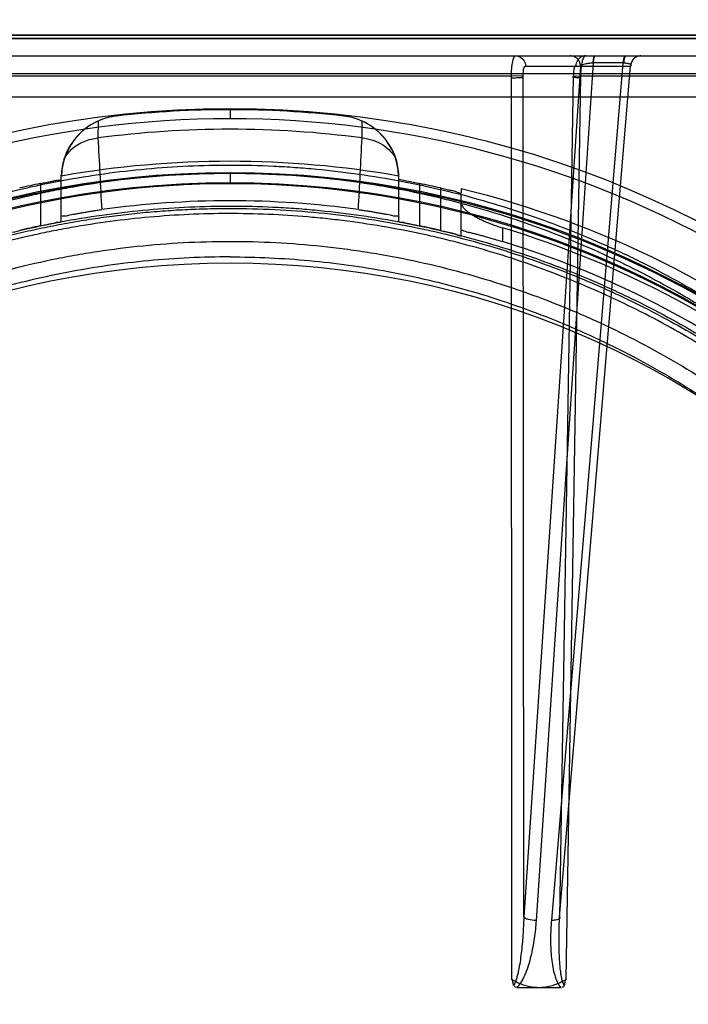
# Model space of a CAD drawing. Header units: millimetres. Extents: x 0 to 297, y 0 to 210.
# Tile 228 of 256: x 58.657 to 58.916, y 160.189 to 160.569. Entities that reach past the tile are written whole.
import ezdxf

# ---------------------------------------------------------------- set-up
doc = ezdxf.new("R2010")
doc.units = ezdxf.units.MM
doc.header["$LTSCALE"] = 16.335
doc.layers.get('0').update_dxf_attribs({"linetype": 'CONTINUOUS'})
for name, color, linetype in [('AXES_REF', 7, 'CONTINUOUS'), ('INTFCLR_1', 7, 'CONTINUOUS'), ('INTFCLR_144815', 7, 'CONTINUOUS'), ('INTFCLR_72935', 7, 'CONTINUOUS')]:
    doc.layers.add(name, color=color, linetype=linetype)

msp = doc.modelspace()

# ---------------------------------------------------------------- linework, layer by layer
at = {"color": 7, "linetype": 'Continuous'}
for radius in [7.756662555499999, 7.756, 7.706331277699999]:
    msp.add_circle((57.52239940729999, 154.539298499), radius, dxfattribs=at)
msp.add_arc((57.52239940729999, 154.539298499), 7.68, 278.2771290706, 261.7228709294, dxfattribs=at)
at = {"layer": 'AXES_REF', "color": 9, "linetype": 'Continuous'}
msp.add_circle((57.52239940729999, 154.539298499), 7.075609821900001, dxfattribs=at)
at = {"layer": 'INTFCLR_1', "color": 6, "linetype": 'Continuous'}
for p, q in [((58.25586169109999, 160.562025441), (59.2213844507, 160.562025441)), ((58.2798299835, 160.5633136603), (59.1974161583, 160.5633136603))]:
    msp.add_line(p, q, dxfattribs=at)
at = {"layer": 'INTFCLR_1', "color": 9, "linetype": 'Continuous'}
msp.add_circle((58.7386230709, 160.131298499), 0.344, dxfattribs=at)
for points, knots in [([(58.5893412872, 160.4491381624), (58.5919192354, 160.4503932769), (58.5971256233, 160.4528478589), (58.6076872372, 160.4575058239), (58.62658497, 160.4649968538), (58.6489136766, 160.4719253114), (58.66892880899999, 160.4764777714), (58.6791212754, 160.4783808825), (58.6850095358, 160.4793607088), (58.6997530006, 160.4816146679), (58.7250049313, 160.4839584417), (58.7548422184, 160.4835822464), (58.7741318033, 160.4818139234), (58.7830377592, 160.4807006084), (58.7889682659, 160.4798794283), (58.8050237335, 160.4773318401), (58.8307793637, 160.4715081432), (58.8557075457, 160.4631023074), (58.870453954, 160.457062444), (58.87575855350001, 160.4547712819), (58.8836098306, 160.4512617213), (58.9001280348, 160.4432487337), (58.92432732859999, 160.4292153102), (58.94687155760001, 160.4130456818), (58.9606190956, 160.4016147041), (58.9667861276, 160.3961702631), (58.9708472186, 160.3924985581), (58.9817248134, 160.3823084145), (58.9984461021, 160.3647047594), (59.01843922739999, 160.3393354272), (59.033108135, 160.3167403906), (59.0423059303, 160.3001806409), (59.0472843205, 160.2904356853), (59.0544828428, 160.2754957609), (59.0640690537, 160.252205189), (59.0723053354, 160.2251973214), (59.07643576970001, 160.2070744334), (59.0781193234, 160.1984857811), (59.0791851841, 160.1926675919), (59.081837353, 160.1764959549), (59.0839353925, 160.1555900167), (59.08445369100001, 160.1345274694), (59.084309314, 160.1238705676), (59.0841082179, 160.1177409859), (59.0834144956, 160.1025552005), (59.0813910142, 160.0829536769), (59.077633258, 160.0621668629), (59.0753812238, 160.0519282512), (59.0739876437, 160.0461159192), (59.07180796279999, 160.037502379), (59.06817742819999, 160.0248233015), (59.0607492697, 160.0029939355), (59.0518590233, 159.9819794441), (59.0428583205, 159.9643479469), (59.03740311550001, 159.9545416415), (59.0289755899, 159.9402036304), (59.0151735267, 159.9195919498), (58.994319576, 159.8940001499), (58.9769503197, 159.8763636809), (58.96465907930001, 159.8652818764), (58.95623508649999, 159.858044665), (58.9409939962, 159.8458753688), (58.91779512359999, 159.8299566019), (58.89801433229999, 159.8190676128), (58.88779396, 159.8140865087)], [0, 0, 0, 0, 0.0078493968, 0.0157556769, 0.0315973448, 0.06348082, 0.0796255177, 0.0877696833, 0.09186257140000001, 0.09596636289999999, 0.128600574, 0.1611442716, 0.177500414, 0.1816059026, 0.1857145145, 0.1938901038, 0.2261064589, 0.2578609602, 0.2657731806, 0.2697286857, 0.2736790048, 0.2893160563, 0.3199691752, 0.350131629, 0.3651446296, 0.3688979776, 0.3726519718, 0.3801321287, 0.4097003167, 0.4390100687, 0.4684423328, 0.4833358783, 0.4908515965, 0.498396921, 0.52873346, 0.5596898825, 0.5755734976, 0.5795998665, 0.5836492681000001, 0.5917658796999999, 0.6244614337, 0.6410489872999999, 0.6494251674, 0.6536350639, 0.6578378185, 0.6910418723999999, 0.7074624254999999, 0.7156483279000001, 0.7197377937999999, 0.7238248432, 0.7399718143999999, 0.7558251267, 0.7869322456, 0.802323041, 0.8100025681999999, 0.8176490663, 0.8478512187, 0.8777971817, 0.9079026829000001, 0.9155006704, 0.9231007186, 0.93830313, 0.9688745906, 1, 1, 1, 1]), ([(58.88779396, 159.8140865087), (58.8774178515, 159.8090295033), (58.8560293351, 159.7999104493), (58.8281605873, 159.7912590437), (58.8095490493, 159.787028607), (58.8008025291, 159.7853392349), (58.7949307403, 159.7842851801), (58.7787881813, 159.7817151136), (58.752090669, 159.7792441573), (58.7252617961, 159.7795921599), (58.7089038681, 159.78088483), (58.7029306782, 159.7814766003), (58.6940287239, 159.782478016), (58.6750194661, 159.7852528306), (58.64633830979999, 159.7917601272), (58.6227455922, 159.7997425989), (58.609244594, 159.8051941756), (58.6039025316, 159.8074308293), (58.5947121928, 159.811485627), (58.5768699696, 159.8201733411), (58.5525566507, 159.8343274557), (58.532111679, 159.849064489), (58.5202544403, 159.8587462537), (58.51600964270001, 159.862341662), (58.5097417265, 159.8677812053), (58.4966198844, 159.8798722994), (58.4778298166, 159.8998218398), (58.45758474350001, 159.9258012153), (58.44498750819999, 159.9455231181), (58.4381564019, 159.9575750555), (58.4354451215, 159.9624937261), (58.4308420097, 159.9712089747), (58.4221969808, 159.9890961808), (58.4137361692, 160.0103894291), (58.4067615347, 160.0324890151), (58.4007317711, 160.055492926), (58.3953041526, 160.08514324), (58.393252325, 160.1108008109), (58.392909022, 160.1260072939), (58.3928494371, 160.1321339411), (58.3929505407, 160.1427711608), (58.3939487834, 160.1637361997), (58.3965082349, 160.1844920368), (58.3995044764, 160.2005106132), (58.4006918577, 160.2062668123), (58.4025555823, 160.2147710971), (58.4057010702, 160.2272917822), (58.4106421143, 160.2435958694), (58.41811165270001, 160.2646014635), (58.4258769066, 160.2823797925), (58.4333596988, 160.2971044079), (58.4385329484, 160.3067239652), (58.4480744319, 160.3230793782), (58.4632233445, 160.3453663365), (58.4837739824, 160.3703294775), (58.5008980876, 160.3875960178), (58.5120178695, 160.3975681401), (58.5161702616, 160.401160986), (58.52248032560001, 160.4064908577), (58.5365455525, 160.4176714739), (58.5595786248, 160.4334208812), (58.5792048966, 160.4442031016), (58.58934128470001, 160.4491381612)], [0, 0, 0, 0, 0.0316060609, 0.0635406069, 0.07975651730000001, 0.0838444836, 0.0879320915, 0.0960907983, 0.1285991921, 0.1611989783, 0.1694097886, 0.173526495, 0.1776339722, 0.1939379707, 0.2261052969, 0.2580138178, 0.2620009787, 0.2659733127, 0.273871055, 0.2895030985, 0.3202911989, 0.3507747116, 0.3583934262, 0.3622044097, 0.3660061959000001, 0.3811173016, 0.4110448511, 0.4409258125, 0.4711799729, 0.4750127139, 0.4788584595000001, 0.4865582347, 0.5019977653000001, 0.5332401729, 0.5491816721, 0.5654318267, 0.5983319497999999, 0.6315729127, 0.6357728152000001, 0.6399804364, 0.648348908, 0.6648970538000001, 0.6974320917, 0.7054938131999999, 0.7095177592, 0.7135247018, 0.7293322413, 0.7448511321, 0.7601545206, 0.7903607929, 0.7978752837, 0.8053790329, 0.8202649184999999, 0.8497067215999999, 0.8790537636, 0.9086837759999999, 0.9161831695, 0.9199497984, 0.9237184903, 0.9387994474, 0.9691302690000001, 1, 1, 1, 1])]:
    msp.add_open_spline(points, degree=3, knots=knots, dxfattribs=at)
at = {"layer": 'INTFCLR_144815', "color": 9, "linetype": 'Continuous'}
for p, q in [((58.0723158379, 160.5552984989), (59.3918704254, 160.5552984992)), ((58.8789387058, 160.55256341), (58.8569083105, 160.2211820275)), ((58.86293984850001, 160.2211820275), (58.8906058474, 160.55256341)), ((58.8788416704, 160.5525638), (58.8789387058, 160.55256341)), ((58.89070235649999, 160.5525638), (58.8789387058, 160.55256341)), ((58.2197013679, 160.5484201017), (59.2575447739, 160.5484201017)), ((58.8740242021, 160.551333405), (58.8521573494, 160.2224120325)), ((58.8527992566, 160.5513334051), (58.89344417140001, 160.5513334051)), ((58.86598355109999, 160.2224120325), (58.89344417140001, 160.551333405)), ((58.5931693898, 160.5475776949), (58.8472356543, 160.547577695)), ((58.8472356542, 160.547577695), (58.8474567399, 160.1984476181)), ((58.8521573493, 160.2224120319), (58.8519327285, 160.5474730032)), ((58.8712870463, 160.5474730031), (58.86598355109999, 160.2224120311)), ((58.8685095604, 160.1984475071), (58.8741860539, 160.5475776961)), ((58.87418619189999, 160.5475776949), (59.0986501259, 160.5475776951)), ((58.7386230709, 160.5349194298), (58.7386230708, 160.5309892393)), ((58.6876146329, 160.5301104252), (58.6875848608, 160.5235581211)), ((58.6947884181, 160.5320517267), (58.6947355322, 160.5320458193)), ((58.7825106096, 160.5320458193), (58.7824577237, 160.5320517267)), ((58.789661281, 160.5235581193), (58.7896315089, 160.5301104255)), ((58.67333135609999, 160.491340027), (58.67333135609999, 160.5091517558)), ((58.7386230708, 160.5097768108), (58.7386230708, 160.5058472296)), ((58.80391478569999, 160.491340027), (58.80391478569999, 160.5091517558)), ((58.6653313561, 160.5059503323), (58.6653313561, 160.4896192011)), ((58.8119147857, 160.4896192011), (58.8119147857, 160.5059503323)), ((58.8199147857, 160.504260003), (58.8199147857, 160.4878496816)), ((58.8279147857, 160.4860307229), (58.8279147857, 160.5025293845)), ((58.84391478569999, 160.4888296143), (58.84391478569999, 160.4835566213))]:
    msp.add_line(p, q, dxfattribs=at)
at = {"layer": 'INTFCLR_144815', "color": 7, "linetype": 'Continuous'}
for p, q in [((58.8519327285, 160.5474730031), (58.8472356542, 160.547577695)), ((58.8712870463, 160.5474730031), (58.8741860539, 160.5475776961))]:
    msp.add_line(p, q, dxfattribs=at)
at = {"layer": 'INTFCLR_144815', "color": 6, "linetype": 'Continuous'}
for p, q in [((59.1445368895, 160.5392984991), (58.33270925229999, 160.5392984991)), ((58.6733313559, 160.5091517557), (58.6733990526, 160.5092022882)), ((58.6733990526, 160.5092022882), (58.673463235, 160.5088382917)), ((58.8037829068, 160.5088382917), (58.8038470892, 160.5092022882)), ((58.8038470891, 160.5092022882), (58.80391478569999, 160.5091517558)), ((58.80391478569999, 160.507600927), (58.8119147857, 160.5059503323)), ((58.8279147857, 160.5039672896), (58.8279147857, 160.5025293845)), ((58.8494166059, 160.1952984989), (58.8665498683, 160.1952984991))]:
    msp.add_line(p, q, dxfattribs=at)
at = {"layer": 'INTFCLR_144815', "color": 9, "linetype": 'Continuous'}
msp.add_circle((58.7386230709, 160.139298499), 0.3956209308, dxfattribs=at)
at = {"layer": 'INTFCLR_144815', "color": 6, "linetype": 'Continuous'}
for centre, radius, start, end in [((58.7386230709, 160.139298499), 0.3951918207, 83.6277518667, 96.37224812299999), ((58.697447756, 160.5082065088), 0.0239929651, 96.36486535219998, 178.4911049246), ((58.6973798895, 160.5081841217), 0.0240024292, 114.0066225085, 162.8802362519), ((58.6974107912, 160.5081361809), 0.0240589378, 96.38441975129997, 114.0273989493), ((58.779798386, 160.5082065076), 0.0239929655, 1.5088978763, 83.6351354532), ((58.7798378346, 160.5081453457), 0.0240494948, 65.96911611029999, 83.6190338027), ((58.7798671, 160.508184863), 0.0240013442, 17.1186681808, 65.99450597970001), ((58.6974332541, 160.5081750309), 0.0240559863, 162.8969582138, 177.553046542), ((58.7386230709, 160.139298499), 0.3752405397, 80.0000000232, 99.99999998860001), ((58.7798045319, 160.5081733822), 0.0240644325, 2.4506413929, 17.100941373), ((58.7386230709, 160.139298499), 0.3739053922, 101.3041246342, 102.5571033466), ((58.7386230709, 160.139298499), 0.3739053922, 77.4428966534, 78.6958753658), ((58.7386230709, 160.139298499), 0.3754415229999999, 25.5916832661, 76.2414276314), ((58.7386230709, 160.1392984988), 0.3600000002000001, 82.081318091, 97.91868193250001), ((58.7386230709, 160.139298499), 0.3579053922, 101.8165959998, 103.128270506), ((58.7386230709, 160.139298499), 0.3579053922, 76.871729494, 78.18340400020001), ((58.7386230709, 160.139298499), 0.3650456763, 27.9606619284, 73.2357535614), ((58.7386230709, 160.139298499), 0.36, 26.1813150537, 72.9936921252)]:
    msp.add_arc(centre, radius, start, end, dxfattribs=at)
at = {"layer": 'INTFCLR_144815', "color": 9, "linetype": 'Continuous'}
for centre, radius, start, end in [((58.7386230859, 160.1393682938), 0.3916209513, 359.9897886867, 180.0102112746), ((58.7386230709, 160.1392984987), 0.3876343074, 82.4341325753, 97.565867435), ((64.5378730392, 160.8142968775), 5.857508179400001, 182.8450581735, 183.1163020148), ((52.89561946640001, 160.8165617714), 5.9013203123, 356.8848341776, 357.1540643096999), ((58.7386230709, 160.1391157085), 0.3709937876, 0.028230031, 179.9717699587), ((58.7386230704, 160.1393415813), 0.3704352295, 359.9933364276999, 180.0066635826), ((58.7386230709, 160.139185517), 0.3669943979, 0.0176390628, 179.9823609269), ((58.7386230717, 160.1394113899), 0.3664358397, 359.982348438, 180.0176515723)]:
    msp.add_arc(centre, radius, start, end, dxfattribs=at)
at = {"layer": 'INTFCLR_144815', "color": 7, "linetype": 'Continuous'}
for points, knots in [([(58.8489019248, 160.555298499), (58.8485042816, 160.5552984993), (58.8478210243, 160.5538124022), (58.8475709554, 160.5523307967), (58.84735236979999, 160.5505169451), (58.8472697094, 160.5492094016), (58.8472320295, 160.5479569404), (58.8472187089, 160.5471907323), (58.8472252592, 160.5468081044)], [0, 0, 0, 0, 0.1345778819, 0.4247350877, 0.5764693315, 0.7406226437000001, 0.8704848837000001, 1, 1, 1, 1]), ([(58.87416775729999, 160.5468081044), (58.8741638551, 160.5471908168), (58.8741857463, 160.5479575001), (58.8742376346, 160.5492084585), (58.8743471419, 160.5505247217), (58.8745213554, 160.5518406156), (58.87482509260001, 160.5532603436), (58.8751370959, 160.5544414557), (58.8758094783, 160.5552984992), (58.8761165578, 160.555298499)], [0, 0, 0, 0, 0.1278149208, 0.2560195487, 0.4182013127, 0.5683522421, 0.7003380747, 0.8974496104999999, 1, 1, 1, 1]), ([(58.8472252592, 160.5468081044), (58.8479730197, 160.5468160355), (58.8490180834, 160.5468406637), (58.85019281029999, 160.5469078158), (58.8507364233, 160.5469330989), (58.85107917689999, 160.5469902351), (58.85136426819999, 160.5470055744), (58.8516657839, 160.5469366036), (58.8518272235, 160.5472035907), (58.8518438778, 160.5474488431), (58.8519327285, 160.5474730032)], [0, 0, 0, 0, 0.4500779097, 0.6290367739, 0.7079803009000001, 0.77784475, 0.8364263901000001, 0.8836984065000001, 0.9445819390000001, 1, 1, 1, 1]), ([(58.87416775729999, 160.5468081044), (58.87394145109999, 160.546810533), (58.8734961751, 160.5468191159), (58.87284994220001, 160.5468331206), (58.8722439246, 160.5468799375), (58.8717035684, 160.5468629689), (58.8713956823, 160.5470125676), (58.8710923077, 160.5469537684), (58.87124804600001, 160.5472382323), (58.8712037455, 160.5474504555), (58.8712870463, 160.5474730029)], [0, 0, 0, 0, 0.1933696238, 0.3809605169, 0.5503730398, 0.71831356, 0.8229362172, 0.8563511, 0.9262657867, 1, 1, 1, 1]), ([(58.8474567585, 160.1984476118), (58.84819565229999, 160.1980090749), (58.8496470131, 160.1972245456), (58.8518433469, 160.1963266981), (58.8539512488, 160.1957202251), (58.8559857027, 160.195374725), (58.8573250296, 160.1952969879), (58.8579832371, 160.1952984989)], [0, 0, 0, 0, 0.2318252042, 0.4442981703, 0.6389583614, 0.8224116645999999, 1, 1, 1, 1]), ([(58.8474567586, 160.1984476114), (58.8481957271, 160.1980090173), (58.8496472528, 160.1972244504), (58.8518437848, 160.1963265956), (58.8539517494, 160.195720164), (58.8559860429, 160.1953747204), (58.8573251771, 160.1952969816), (58.8579832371, 160.195298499)], [0, 0, 0, 0, 0.2318507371, 0.4443420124, 0.6390096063, 0.8224511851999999, 1, 1, 1, 1]), ([(58.8579832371, 160.195298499), (58.85865304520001, 160.19529787), (58.86000814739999, 160.1953765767), (58.862054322, 160.1957293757), (58.8641499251, 160.196337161), (58.8663310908, 160.1972303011), (58.867770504, 160.1980102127), (58.8685097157, 160.1984476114)], [0, 0, 0, 0, 0.1807180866, 0.365283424, 0.5591086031, 0.7682572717, 1, 1, 1, 1])]:
    msp.add_open_spline(points, degree=3, knots=knots, dxfattribs=at)
at = {"layer": 'INTFCLR_144815', "color": 9, "linetype": 'Continuous'}
for points, knots in [([(58.8489019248, 160.555298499), (58.8496414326, 160.555298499), (58.850949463, 160.5548953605), (58.8524000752, 160.5534106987), (58.852792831, 160.552089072), (58.8527992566, 160.5513334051)], [0, 0, 0, 0, 0.3640468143, 0.6279849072, 1, 1, 1, 1]), ([(58.8740242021, 160.5513334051), (58.8740199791, 160.551830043), (58.8738207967, 160.5528679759), (58.87295305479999, 160.5542118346), (58.8716346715, 160.5550997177), (58.8706117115, 160.555298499), (58.8701268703, 160.555298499)], [0, 0, 0, 0, 0.243112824, 0.5042234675, 0.7626704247, 1, 1, 1, 1]), ([(58.8761165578, 160.555298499), (58.87537705, 160.555298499), (58.8740690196, 160.5548953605), (58.8726184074, 160.5534106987), (58.8722256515, 160.552089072), (58.87221922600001, 160.5513334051)], [0, 0, 0, 0, 0.3640468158, 0.6279849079, 1, 1, 1, 1]), ([(58.8740242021, 160.5513334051), (58.8744474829, 160.5518571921), (58.8756955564, 160.5521925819), (58.8773089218, 160.5525062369), (58.8783264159, 160.5525638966), (58.8788416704, 160.5525638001)], [0, 0, 0, 0, 0.4006811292, 0.6934348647, 1, 1, 1, 1]), ([(58.8795982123, 160.555298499), (58.8794141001, 160.555298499), (58.8790953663, 160.5545735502), (58.8789528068, 160.5537327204), (58.8788656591, 160.5529246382), (58.8788416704, 160.5525638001)], [0, 0, 0, 0, 0.1901771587, 0.6264526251, 1, 1, 1, 1]), ([(58.8797923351, 160.555298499), (58.8794855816, 160.555298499), (58.8790906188, 160.554021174), (58.8789887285, 160.5532305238), (58.8789387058, 160.55256341)], [0, 0, 0, 0, 0.3143803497, 1, 1, 1, 1]), ([(58.8906058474, 160.55256341), (58.8906329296, 160.5529245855), (58.8907326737, 160.5537294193), (58.890890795, 160.5546026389), (58.8912650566, 160.555298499), (58.8914594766, 160.555298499)], [0, 0, 0, 0, 0.3688644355, 0.8019968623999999, 1, 1, 1, 1]), ([(58.8916524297, 160.555298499), (58.8913339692, 160.555298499), (58.8908587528, 160.5540593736), (58.8907581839, 160.5532324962), (58.89070235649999, 160.5525638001)], [0, 0, 0, 0, 0.3218453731, 1, 1, 1, 1]), ([(58.89070235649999, 160.5525638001), (58.891160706, 160.5525637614), (58.8918933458, 160.5525280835), (58.8927997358, 160.5523282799), (58.8933512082, 160.5521055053), (58.8936600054, 160.5517016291), (58.8935259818, 160.5514324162), (58.89344417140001, 160.5513334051)], [0, 0, 0, 0, 0.3886087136, 0.6188884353, 0.7833438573, 0.8911052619, 1, 1, 1, 1]), ([(58.8973415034, 160.555298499), (58.8968566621, 160.555298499), (58.8958337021, 160.5550997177), (58.8945153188, 160.5542118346), (58.89364757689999, 160.5528679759), (58.8934483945, 160.551830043), (58.89344417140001, 160.5513334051)], [0, 0, 0, 0, 0.2373295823, 0.495776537, 0.7568871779, 1, 1, 1, 1]), ([(58.8519327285, 160.5474730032), (58.8519285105, 160.5476558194), (58.8519279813, 160.5482453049), (58.85200993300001, 160.549417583), (58.852073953, 160.550413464), (58.85257559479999, 160.5513947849), (58.8527992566, 160.5513334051)], [0, 0, 0, 0, 0.1341386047, 0.4352131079, 0.82986931, 1, 1, 1, 1]), ([(58.87221922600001, 160.5513334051), (58.8720480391, 160.5513805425), (58.8715936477, 160.5507553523), (58.87141789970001, 160.5495223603), (58.8712822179, 160.5482747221), (58.8712870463, 160.5474730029)], [0, 0, 0, 0, 0.1294122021, 0.4156607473, 1, 1, 1, 1]), ([(58.6744411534, 160.5152496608), (58.6747679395, 160.5159364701), (58.6756289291, 160.5173754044), (58.6773811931, 160.5193253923), (58.6796235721, 160.5210228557), (58.6821599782, 160.5223171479), (58.6848419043, 160.5231769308), (58.6866782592, 160.5234758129), (58.6875848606, 160.5235581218)], [0, 0, 0, 0, 0.1405836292, 0.3079329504, 0.4814441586, 0.6574859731, 0.8317390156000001, 1, 1, 1, 1]), ([(58.789661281, 160.5235581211), (58.7910864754, 160.5234287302), (58.7938762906, 160.5228591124), (58.7976699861, 160.5210976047), (58.8007757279, 160.5185522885), (58.8022644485, 160.5163862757), (58.8028050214, 160.5152496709)], [0, 0, 0, 0, 0.2649179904, 0.5217989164, 0.767006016, 1, 1, 1, 1]), ([(58.37876781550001, 160.1957300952), (58.3804234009, 160.2068332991), (58.3846912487, 160.228801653), (58.3923978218, 160.2556506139), (58.3989781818, 160.2739545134), (58.4030694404, 160.2842587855), (58.40947255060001, 160.2994114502), (58.42021632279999, 160.321432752), (58.43694082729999, 160.349314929), (58.45277778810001, 160.3711893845), (58.4648286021, 160.3857348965), (58.4719977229, 160.3938318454), (58.48295888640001, 160.4056783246), (58.5003220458, 160.4225032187), (58.52537448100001, 160.4428428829), (58.5454822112, 160.4564053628), (58.5594164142, 160.4647091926), (58.5688585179, 160.4700514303), (58.5856615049, 160.4788227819), (58.6105359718, 160.489735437), (58.6337671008, 160.4974957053), (58.6495881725, 160.5017896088), (58.660273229, 160.5044253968), (58.6790669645, 160.5083732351), (58.706083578, 160.5121157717), (58.7278289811, 160.5131099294), (58.7386230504, 160.5131097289)], [0, 0, 0, 0, 0.0644257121, 0.1282422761, 0.1600975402, 0.1760213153, 0.1918637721, 0.2545006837, 0.3164394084, 0.378241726, 0.4092734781, 0.4248132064, 0.4403015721, 0.5018952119, 0.5633654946, 0.6252760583, 0.6408776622, 0.6564531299, 0.6875306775, 0.7496249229, 0.8121192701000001, 0.8278777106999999, 0.8437023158, 0.8752729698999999, 0.9380528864, 1, 1, 1, 1]), ([(58.7386230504, 160.5131097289), (58.744266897, 160.5131096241), (58.7526752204, 160.5129088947), (58.7638338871, 160.5122446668), (58.7802865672, 160.5108784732), (58.8046811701, 160.5074161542), (58.8364940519, 160.4998613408), (58.8622332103, 160.4912055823), (58.8797833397, 160.4839390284), (58.889697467, 160.4794322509), (58.9043350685, 160.4723720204), (58.9255557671, 160.460619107), (58.9522487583, 160.4425572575), (58.97304621, 160.4256362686), (58.9868065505, 160.4128498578), (58.9944612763, 160.4052523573), (59.0056794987, 160.3936176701), (59.0215319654, 160.375268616), (59.0405091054, 160.3490092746), (59.053028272, 160.3280890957), (59.06064979, 160.313633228), (59.0655594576, 160.3038074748), (59.0735841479, 160.2863424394), (59.0834290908, 160.2606230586), (59.092582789, 160.2286636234), (59.0968270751, 160.2068042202), (59.0984783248, 160.1957300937)], [0, 0, 0, 0, 0.0323899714, 0.0482450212, 0.0641481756, 0.1271321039, 0.1894167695, 0.2515535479, 0.2827426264, 0.2983963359, 0.3140475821, 0.3760051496, 0.4373985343, 0.4987868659, 0.5296594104, 0.5451698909, 0.5606765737, 0.6224102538, 0.6841298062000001, 0.7463992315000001, 0.762125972, 0.7779128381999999, 0.8094313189, 0.8724013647, 0.9357430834, 1, 1, 1, 1]), ([(58.4041771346, 160.2721337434), (58.4055055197, 160.2757136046), (58.4105821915, 160.2887865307), (58.42054719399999, 160.310750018), (58.4352649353, 160.3372608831), (58.4478067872, 160.3560919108), (58.4567706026, 160.368172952), (58.46290582, 160.3760987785), (58.4740009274, 160.3895609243), (58.4909569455, 160.4077493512), (58.5130203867, 160.4278402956), (58.530792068, 160.4415174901), (58.5421133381, 160.4493220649), (58.54630842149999, 160.4521169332), (58.5526517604, 160.4562464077), (58.5665968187, 160.4648063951), (58.58887263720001, 160.4765945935), (58.6168103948, 160.4884409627), (58.6410200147, 160.4963100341), (58.6584245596, 160.5007210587), (58.6685607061, 160.5029317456), (58.6838498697, 160.5059078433), (58.7071740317, 160.5091050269), (58.7280863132, 160.5100602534), (58.73862312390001, 160.5100603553)], [0, 0, 0, 0, 0.0262234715, 0.0963018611, 0.1654342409, 0.2342573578, 0.2514915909, 0.2687439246, 0.3030867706, 0.3712704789, 0.4393100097, 0.5078048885, 0.5250773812, 0.5337424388, 0.5424230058, 0.5770586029, 0.6460858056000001, 0.7152793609, 0.7852176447, 0.820669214, 0.8385519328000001, 0.8564596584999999, 0.9276363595, 1, 1, 1, 1]), ([(58.73862312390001, 160.5100603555), (58.7487868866, 160.5100604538), (58.761572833, 160.5094966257), (58.77689251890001, 160.5079689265), (58.7872771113, 160.5066954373), (58.8001874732, 160.5046651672), (58.8129782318, 160.5020576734), (58.8231110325, 160.4996335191), (58.8380678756, 160.4956989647), (58.85997237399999, 160.4886197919), (58.8880661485, 160.4767442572), (58.9104239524, 160.464935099), (58.9254791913, 160.4557071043), (58.9339146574, 160.4501590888), (58.946302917, 160.4416296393), (58.96411716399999, 160.4279334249), (58.9862355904, 160.407805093), (59.0015216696, 160.3914117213), (59.0111594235, 160.3799584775), (59.0174607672, 160.3721514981), (59.0280562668, 160.3581686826), (59.0419775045, 160.3372653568), (59.0566829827, 160.3107801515), (59.06665135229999, 160.2888165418), (59.0717332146, 160.2757335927), (59.0730685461, 160.2721350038)], [0, 0, 0, 0, 0.0698004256, 0.0877350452, 0.1057297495, 0.1416451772, 0.1774555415, 0.1953459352, 0.2131908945, 0.2836630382, 0.3532035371, 0.4224112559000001, 0.4570776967, 0.4744417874, 0.491743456, 0.5603667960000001, 0.6285552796, 0.6969118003, 0.7141031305, 0.7313510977, 0.7658071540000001, 0.834557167, 0.9036230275, 0.9736398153, 1, 1, 1, 1]), ([(58.386499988, 160.1934386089), (58.3881187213, 160.2040682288), (58.39229406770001, 160.2251032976), (58.39982966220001, 160.2507956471), (58.40626240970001, 160.268306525), (58.4102628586, 160.2781674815), (58.4165289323, 160.2926786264), (58.42704545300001, 160.3137697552), (58.4434079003, 160.3404590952), (58.4588956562, 160.3613881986), (58.4706771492, 160.3753021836), (58.47768936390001, 160.3830514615), (58.48842144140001, 160.3944004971), (58.5054237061, 160.4105180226), (58.5299383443, 160.4299883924), (58.5496015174, 160.442962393), (58.56322845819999, 160.4509076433), (58.5724706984, 160.4560236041), (58.5889244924, 160.4644268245), (58.6132759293, 160.4748768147), (58.6360002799, 160.482302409), (58.65147844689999, 160.4864120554), (58.661937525, 160.4889363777), (58.6803363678, 160.492717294), (58.7069201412, 160.4963194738), (58.7337244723, 160.4975017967), (58.7525174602, 160.4970512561), (58.7632990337, 160.4964234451), (58.77939979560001, 160.4951154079), (58.80326824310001, 160.4918017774), (58.8344007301, 160.4845699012), (58.8595969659, 160.476281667), (58.87678130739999, 160.469320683), (58.8864857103, 160.4650048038), (58.9008025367, 160.4582486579), (58.9215560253, 160.4470050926), (58.94767689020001, 160.4297148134), (58.9680375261, 160.4135094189), (58.9815113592, 160.4012595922), (58.98900274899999, 160.3939844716), (58.9999705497, 160.3828545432), (59.0154702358, 160.365302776), (59.0340376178, 160.3401665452), (59.0462935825, 160.3201284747), (59.05375307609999, 160.306283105), (59.0585542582, 160.2968800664), (59.0663989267, 160.2801724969), (59.0760260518, 160.2555622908), (59.0849795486, 160.2249713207), (59.08913127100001, 160.2040403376), (59.0907461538, 160.1934386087)], [0, 0, 0, 0, 0.0318457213, 0.0634185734, 0.0791931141, 0.0870815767, 0.094933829, 0.1260061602, 0.1567815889, 0.1875451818, 0.2030139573, 0.210765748, 0.2184960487, 0.2492749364, 0.2800521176, 0.3111084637, 0.3189436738, 0.3267698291, 0.3423932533, 0.3736478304, 0.40514581, 0.4130942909, 0.4210773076, 0.4370099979, 0.4687094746, 0.5004174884, 0.5163608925, 0.5243692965, 0.5324013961, 0.5642032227, 0.5956284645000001, 0.6269453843, 0.6426486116, 0.6505262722, 0.6583992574, 0.6895346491, 0.72033006, 0.7510658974, 0.7665005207, 0.7742492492, 0.7819920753, 0.8127794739, 0.8435012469, 0.8744409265, 0.8822471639, 0.8900796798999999, 0.905708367, 0.9368993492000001, 0.9682376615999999, 1, 1, 1, 1]), ([(59.080900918, 160.2252094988), (59.078939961, 160.2331303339), (59.0760167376, 160.2434126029), (59.0718447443, 160.2559261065), (59.068479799, 160.2653502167), (59.0621548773, 160.2814459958), (59.0517967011, 160.303643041), (59.037326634, 160.328986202), (59.0236335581, 160.3489775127), (59.0132150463, 160.3623467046), (59.0070152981, 160.3698154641), (58.997521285, 160.3807856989), (58.9824599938, 160.3964872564), (58.9606838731, 160.4157493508), (58.9431591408, 160.4288447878), (58.93097165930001, 160.4370016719), (58.9226631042, 160.4423135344), (58.9078259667, 160.4511531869), (58.885797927, 160.4624601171), (58.8581314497, 160.4738247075), (58.8365711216, 160.4805955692), (58.8218464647, 160.4843602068), (58.8118643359, 160.4866811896), (58.7992640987, 160.4891775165), (58.7865486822, 160.4911208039), (58.7763204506, 160.4923398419), (58.76102164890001, 160.4938225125), (58.7380462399, 160.4947865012), (58.7074477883, 160.4934005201), (58.6846735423, 160.4903676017), (58.6696088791, 160.4875176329), (58.6596261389, 160.4854016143), (58.6424917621, 160.4811812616), (58.61865805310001, 160.4736534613), (58.5911453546, 160.4623168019), (58.5691981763, 160.451029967), (58.5554532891, 160.4428291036), (58.549204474, 160.4388747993), (58.5450742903, 160.4362000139), (58.5339381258, 160.4287374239), (58.51645524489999, 160.4156601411), (58.4947332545, 160.3964337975), (58.4780316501, 160.3790182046), (58.46710201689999, 160.3661240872), (58.46106243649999, 160.3585373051), (58.452248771, 160.3469863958), (58.4399158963, 160.3289819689), (58.4254337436, 160.3036142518), (58.4150692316, 160.2813961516), (58.4087432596, 160.2652890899), (58.40538171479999, 160.2558687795), (58.4012191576, 160.2433771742), (58.39830280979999, 160.2331161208), (58.3963453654, 160.2252099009)], [0, 0, 0, 0, 0.0260933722, 0.0341459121, 0.0421792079, 0.0580898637, 0.08943313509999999, 0.1204101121, 0.1513108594, 0.1668239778, 0.1745963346, 0.1823477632, 0.2132152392, 0.244081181, 0.2752183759, 0.2830803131, 0.2909751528, 0.3067500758, 0.3382935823, 0.3700502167, 0.4022856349, 0.4104553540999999, 0.4186483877, 0.4350547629, 0.4515167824, 0.4597669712, 0.4679907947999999, 0.50066556, 0.5331935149, 0.5658225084, 0.5740275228, 0.5822189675, 0.5984510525, 0.6304407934, 0.6620376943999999, 0.6934977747, 0.7092581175, 0.7132052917, 0.7171442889, 0.7249927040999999, 0.7560706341, 0.7868683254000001, 0.8176571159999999, 0.8331371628, 0.8409068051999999, 0.8486637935, 0.8795968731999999, 0.9106030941, 0.9419732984, 0.957896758, 0.9659251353, 0.9739546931, 1, 1, 1, 1]), ([(58.8521573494, 160.2224120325), (58.8520813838, 160.2200906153), (58.8519037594, 160.2166116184), (58.8515264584, 160.2119918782), (58.8511648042, 160.2085553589), (58.8507097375, 160.2051571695), (58.8502249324, 160.2023634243), (58.8497439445, 160.2001723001), (58.8492066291, 160.1982310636), (58.84873324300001, 160.1968016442), (58.8481905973, 160.1960630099)], [0, 0, 0, 0, 0.259978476, 0.3897898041, 0.5187807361, 0.6467275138, 0.7734345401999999, 0.8362029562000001, 0.8974104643, 1, 1, 1, 1]), ([(58.8569082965, 160.2211820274), (58.8567507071, 160.2188667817), (58.8563955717, 160.2153938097), (58.8556374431, 160.2108014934), (58.8549094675, 160.2073744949), (58.853992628, 160.203979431), (58.8530200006, 160.201194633), (58.8520508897, 160.1990206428), (58.8510384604, 160.1971575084), (58.8501142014, 160.1959063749), (58.8494165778, 160.1952984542)], [0, 0, 0, 0, 0.2543163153, 0.3821111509, 0.5099621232, 0.6381016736, 0.7672788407, 0.8328159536, 0.8985918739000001, 1, 1, 1, 1]), ([(58.8569083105, 160.2211820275), (58.855900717, 160.2211739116), (58.8544612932, 160.221319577), (58.8528850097, 160.2218362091), (58.8522984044, 160.2222056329), (58.8521573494, 160.2224120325)], [0, 0, 0, 0, 0.6040336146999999, 0.8501377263, 1, 1, 1, 1]), ([(58.866549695, 160.1952986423), (58.8655491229, 160.196301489), (58.8647206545, 160.1982134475), (58.8638299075, 160.201186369), (58.86327487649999, 160.2039909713), (58.862729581, 160.20853019), (58.862533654, 160.2142825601), (58.8627478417, 160.2188820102), (58.862939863, 160.2211820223)], [0, 0, 0, 0, 0.1598204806, 0.2237984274, 0.3519341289, 0.4809963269, 0.7396162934, 1, 1, 1, 1]), ([(58.8659835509, 160.2224120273), (58.8660693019, 160.2222833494), (58.86609760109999, 160.2218863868), (58.86556367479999, 160.2215551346), (58.8645489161, 160.2212303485), (58.8636058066, 160.2211766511), (58.86293984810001, 160.2211820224)], [0, 0, 0, 0, 0.1247542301, 0.2585643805, 0.4627015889, 1, 1, 1, 1]), ([(58.8677756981, 160.1960633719), (58.8672916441, 160.1968068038), (58.8669394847, 160.1982342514), (58.86656395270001, 160.2001608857), (58.8662632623, 160.2023529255), (58.86600781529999, 160.2051545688), (58.8657740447, 160.2097147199), (58.8657237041, 160.2154780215), (58.8658684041, 160.2200965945), (58.8659835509, 160.2224120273)], [0, 0, 0, 0, 0.1001607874, 0.1607358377, 0.222875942, 0.3495061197, 0.4784235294, 0.7382545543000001, 1, 1, 1, 1])]:
    msp.add_open_spline(points, degree=3, knots=knots, dxfattribs=at)
at = {"layer": 'INTFCLR_144815', "color": 6, "linetype": 'Continuous'}
for points, knots in [([(58.6653313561, 160.5059503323), (58.6656825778, 160.5060205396), (58.6667153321, 160.5062232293), (58.6683213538, 160.5065686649), (58.6701893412, 160.5068487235), (58.6715383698, 160.5073984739), (58.67333135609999, 160.5070434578), (58.67333135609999, 160.507600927)], [0, 0, 0, 0, 0.1315326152, 0.3854005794, 0.6116668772, 0.7952777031, 1, 1, 1, 1]), ([(58.8199147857, 160.504260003), (58.8202681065, 160.5041813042), (58.8209707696, 160.5040224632), (58.8223083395, 160.5037351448), (58.8239391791, 160.503291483), (58.82557494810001, 160.5032346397), (58.8279147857, 160.5017498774), (58.8279147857, 160.5025293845)], [0, 0, 0, 0, 0.1326657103, 0.2630322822, 0.5070527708, 0.7143100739, 1, 1, 1, 1]), ([(58.3883923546, 160.1989106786), (58.3888748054, 160.20177892), (58.3899125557, 160.2075208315), (58.3916841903, 160.2161193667), (58.3936787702, 160.2247254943), (58.3959000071, 160.2333364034), (58.3983517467, 160.241948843), (58.4010379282, 160.2505590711), (58.4039623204, 160.2591621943), (58.407128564, 160.2677526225), (58.4105398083, 160.2763233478), (58.4141988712, 160.2848667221), (58.41810778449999, 160.2933736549), (58.422268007, 160.3018344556), (58.4266799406, 160.3102381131), (58.4313430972, 160.3185729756), (58.4362557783, 160.3268264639), (58.4414151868, 160.3349855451), (58.4468172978, 160.3430367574), (58.4524568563, 160.350966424), (58.4583274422, 160.3587609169), (58.4644215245, 160.3664068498), (58.4707305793, 160.3738913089), (58.47724522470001, 160.3812020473), (58.4839553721, 160.3883276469), (58.4908503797, 160.3952576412), (58.4979192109, 160.4019826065), (58.50515062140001, 160.4084942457), (58.5125333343, 160.4147854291), (58.5200561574, 160.4208501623), (58.5277081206, 160.4266835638), (58.5354785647, 160.4322817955), (58.5433572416, 160.4376420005), (58.5513343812, 160.4427622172), (58.5594008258, 160.4476413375), (58.5675478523, 160.452278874), (58.57576739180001, 160.4566749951), (58.584051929, 160.4608303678), (58.5923945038, 160.4647460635), (58.60078877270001, 160.4684235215), (58.6092286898, 160.4718643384), (58.61770902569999, 160.4750704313), (58.626224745, 160.4780437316), (58.63477156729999, 160.4807863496), (58.64334537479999, 160.4833003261), (58.6519426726, 160.4855877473), (58.6605601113, 160.4876505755), (58.6691948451, 160.4894907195), (58.67784417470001, 160.4911099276), (58.6865057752, 160.4925098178), (58.6951774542, 160.493691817), (58.7038572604, 160.4946571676), (58.7125433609, 160.4954069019), (58.7212340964, 160.4959418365), (58.7299278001, 160.4962625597), (58.7357251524, 160.4963338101), (58.7386230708, 160.4963338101)], [0, 0, 0, 0, 0.0174675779, 0.035038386, 0.0527193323, 0.0705173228, 0.0884397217, 0.1064918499, 0.1246794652, 0.143004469, 0.1614695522, 0.1800730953, 0.1988143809, 0.2176879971, 0.2366893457, 0.2558095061, 0.2750388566, 0.2943659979, 0.3137778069, 0.3332599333, 0.3527970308, 0.3723732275, 0.3919721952, 0.4115777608, 0.4311742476, 0.4507464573, 0.4702801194, 0.4897621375, 0.5091806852, 0.5285254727, 0.5477874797, 0.5669592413, 0.5860347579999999, 0.6050093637, 0.6238798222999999, 0.6426447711, 0.6613024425, 0.6798536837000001, 0.6983001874, 0.7166429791, 0.7348859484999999, 0.7530315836, 0.7710849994, 0.7890500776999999, 0.8069328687, 0.8247382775, 0.8424729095, 0.8601425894, 0.8777542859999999, 0.8953145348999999, 0.9128305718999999, 0.9303093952, 0.9477583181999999, 0.9651847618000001, 0.9825961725, 1, 1, 1, 1]), ([(58.6733313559, 160.4930482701), (58.6733313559, 160.4935782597), (58.6752507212, 160.4932755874), (58.6764424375, 160.4938229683), (58.6779451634, 160.4940580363), (58.6792311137, 160.4943098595), (58.68066300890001, 160.4945603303), (58.682197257, 160.4948236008), (58.68382346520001, 160.4950895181), (58.6855181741, 160.4953551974), (58.6872601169, 160.4956158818), (58.6884351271, 160.4957834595), (58.68902676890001, 160.4958657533)], [0, 0, 0, 0, 0.09965697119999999, 0.2181853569, 0.2925389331, 0.375874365, 0.4670451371, 0.5651042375, 0.6688130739, 0.7768212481, 0.8876791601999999, 1, 1, 1, 1]), ([(58.7386230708, 160.4963338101), (58.7443716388, 160.4963338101), (58.7558594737, 160.4960536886), (58.7730603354, 160.4947941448), (58.7901774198, 160.4926984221), (58.8072232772, 160.4897619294), (58.8241853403, 160.4859777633), (58.8410613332, 160.4813293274), (58.8578212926, 160.475805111), (58.8744393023, 160.4693902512), (58.8903813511, 160.4622913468), (58.9049437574, 160.4549368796), (58.9176143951, 160.4478283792), (58.9284696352, 160.4411820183), (58.9378472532, 160.4349989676), (58.9459919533, 160.4292755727), (58.9530997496, 160.423995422), (58.95931812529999, 160.4191456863), (58.9647747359, 160.4147038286), (58.9695801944, 160.4106404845), (58.9738119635, 160.4069391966), (58.9775393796, 160.4035797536), (58.98083047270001, 160.4005333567), (58.9837548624, 160.3977610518), (58.9863662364, 160.3952317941), (58.988712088, 160.3929151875), (58.9908230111, 160.3907935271), (58.9928255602, 160.388748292), (58.994882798, 160.3866138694), (58.9971642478, 160.3842053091), (58.9997301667, 160.3814420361), (59.002602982, 160.3782775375), (59.0057660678, 160.3747030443), (59.009012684, 160.3709279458), (59.0122986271, 160.3669953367), (59.0156493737, 160.3628676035), (59.0192865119, 160.3582419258), (59.0232854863, 160.3529697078), (59.0277014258, 160.3469038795), (59.03255866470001, 160.3399086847), (59.0378767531, 160.331819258), (59.0436448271, 160.3224700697), (59.049862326, 160.3116140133), (59.0565038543, 160.2989471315), (59.0634410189, 160.2842225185), (59.0701764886, 160.2679242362), (59.07626360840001, 160.2507602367), (59.08142327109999, 160.2334806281), (59.0856529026, 160.2162120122), (59.0878868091, 160.2046595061), (59.0888537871, 160.1989106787)], [0, 0, 0, 0, 0.0345251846, 0.0689826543, 0.1035440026, 0.138054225, 0.1728250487, 0.2078784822, 0.2431411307, 0.2787664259, 0.3148172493, 0.347905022, 0.3767116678, 0.4020494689, 0.4243335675, 0.4441618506, 0.4618276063, 0.4775066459, 0.4915200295, 0.5040819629, 0.5153003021, 0.5252839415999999, 0.5342179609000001, 0.5422336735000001, 0.5494847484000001, 0.5560515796, 0.5620342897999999, 0.5674595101, 0.5732424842, 0.5798382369, 0.5873840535, 0.5958895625, 0.6055067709, 0.6160496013, 0.6257925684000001, 0.6362843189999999, 0.6479789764, 0.6611317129, 0.67602449, 0.693037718, 0.7122740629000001, 0.7341600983, 0.7590040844, 0.7873951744, 0.8200362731, 0.8567275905, 0.8932629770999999, 0.9293648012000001, 0.9649882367, 1, 1, 1, 1]), ([(58.78821937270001, 160.4958657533), (58.7888116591, 160.4957833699), (58.789988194, 160.4956155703), (58.7917322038, 160.4953545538), (58.7934284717, 160.4950885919), (58.7950555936, 160.4948224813), (58.7965905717, 160.4945590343), (58.79802327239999, 160.4943083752), (58.7993096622, 160.4940563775), (58.8008118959, 160.4938213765), (58.8020008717, 160.4932747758), (58.80391478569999, 160.493575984), (58.80391478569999, 160.4930482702)], [0, 0, 0, 0, 0.1124431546, 0.2234684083, 0.3315803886, 0.4353158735, 0.5334196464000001, 0.6246605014, 0.7080341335, 0.782372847, 0.9007709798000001, 1, 1, 1, 1]), ([(58.8279147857, 160.4986143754), (58.8279147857, 160.4981458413), (58.82828766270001, 160.4972188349), (58.8291422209, 160.4962059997), (58.8301005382, 160.4953324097), (58.8311402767, 160.4945444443), (58.8323533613, 160.4937494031), (58.83372258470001, 160.492958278), (58.8352269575, 160.4921805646), (58.8368430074, 160.4914262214), (58.838545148, 160.4907047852), (58.8403066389, 160.4900252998), (58.8421004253, 160.4893960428), (58.843309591, 160.4890119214), (58.84391478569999, 160.4888296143)], [0, 0, 0, 0, 0.0725365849, 0.1459823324, 0.2053153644, 0.2727462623, 0.3478039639, 0.4297050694, 0.517461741, 0.609903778, 0.7057440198, 0.8036172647, 0.9021473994, 1, 1, 1, 1]), ([(58.6653313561, 160.4896192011), (58.66568290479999, 160.4896927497), (58.666379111, 160.4898388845), (58.6677280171, 160.4901152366), (58.6692424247, 160.4904575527), (58.6709617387, 160.4907213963), (58.6720239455, 160.4911941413), (58.67333135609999, 160.4909781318), (58.67333135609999, 160.491340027)], [0, 0, 0, 0, 0.1316592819, 0.2610196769, 0.503336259, 0.7099716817, 0.8673380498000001, 1, 1, 1, 1]), ([(58.80391478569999, 160.491340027), (58.80391478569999, 160.4909773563), (58.8052235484, 160.4911938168), (58.806286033, 160.4907211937), (58.8080043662, 160.4904573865), (58.8095180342, 160.4901152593), (58.8108668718, 160.4898389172), (58.8115631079, 160.4896927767), (58.8119147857, 160.4896192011)], [0, 0, 0, 0, 0.1329462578, 0.2902723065, 0.496687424, 0.738969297, 0.8682923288, 1, 1, 1, 1]), ([(58.8199147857, 160.4878496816), (58.820268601, 160.4877671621), (58.8209722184, 160.4876006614), (58.8223112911, 160.4872987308), (58.8239433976, 160.4868365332), (58.8255776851, 160.4867627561), (58.8279147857, 160.4852510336), (58.8279147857, 160.4860307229)], [0, 0, 0, 0, 0.1328435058, 0.2633773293, 0.5076333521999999, 0.7149089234, 1, 1, 1, 1]), ([(58.8279147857, 160.4877608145), (58.8279147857, 160.4882830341), (58.8298748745, 160.4871328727), (58.8310417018, 160.4871644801), (58.8325615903, 160.4867314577), (58.833863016, 160.4864127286), (58.83531955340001, 160.4860245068), (58.83688449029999, 160.485601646), (58.8385504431, 160.4851370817), (58.84029286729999, 160.484638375), (58.8420905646, 160.484109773), (58.8433032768, 160.483743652), (58.84391478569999, 160.4835566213)], [0, 0, 0, 0, 0.09465222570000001, 0.2103632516, 0.2835551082, 0.3662084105, 0.4570335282, 0.5555725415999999, 0.6603853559, 0.7703977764, 0.8840959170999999, 1, 1, 1, 1]), ([(58.7386230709, 160.4775922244), (58.7333631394, 160.4775922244), (58.7228240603, 160.4773434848), (58.707021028, 160.4762212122), (58.6912160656, 160.4743415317), (58.67542069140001, 160.4716941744), (58.6596421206, 160.4682630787), (58.6438906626, 160.4640290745), (58.6281811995, 160.4589690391), (58.6125343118, 160.4530579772), (58.5969780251, 160.4462686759), (58.5815479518, 160.4385747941), (58.5662898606, 160.4299511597), (58.5512598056, 160.4203787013), (58.5365268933, 160.4098457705), (58.5221720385, 160.3983552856), (58.508289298, 160.3859274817), (58.494982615, 160.3726074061), (58.4823617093, 160.3584680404), (58.4705360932, 160.3436120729), (58.4596038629, 160.3281702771), (58.4496450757, 160.3122916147), (58.44071073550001, 160.2961333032), (58.4328219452, 160.279844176), (58.4259687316, 160.263553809), (58.4201172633, 160.2473626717), (58.4152165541, 160.231339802), (58.4112078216, 160.21552329), (58.40803068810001, 160.1999245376), (58.4056298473, 160.1845343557), (58.403957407, 160.1693283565), (58.4029765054, 160.1542707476), (58.4027657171, 160.1442740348), (58.4027697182, 160.1392984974)], [0, 0, 0, 0, 0.0297989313, 0.0596971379, 0.0897219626, 0.1199349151, 0.1503958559, 0.1811653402, 0.2123022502, 0.2438592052, 0.2758844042, 0.3084194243, 0.3414961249, 0.3751312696, 0.4093242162, 0.4440489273, 0.4792482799, 0.5148298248, 0.5506586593, 0.5865641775, 0.6223450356, 0.657788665, 0.6926950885, 0.7268956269, 0.7602746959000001, 0.7927732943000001, 0.824387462, 0.8551611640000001, 0.8851759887, 0.9145402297, 0.9433746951, 0.9718122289, 1, 1, 1, 1]), ([(58.7386230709, 160.477592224), (58.7437233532, 160.477592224), (58.7539359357, 160.4773584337), (58.7692464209, 160.4763047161), (58.78455263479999, 160.4745417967), (58.79985035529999, 160.4720597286), (58.8151341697, 160.4688446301), (58.8303949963, 160.4648792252), (58.8456194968, 160.4601433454), (58.8607900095, 160.4546143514), (58.8758830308, 160.4482679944), (58.89086841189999, 160.4410795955), (58.9057076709, 160.4330257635), (58.9203533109, 160.4240864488), (58.9347468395, 160.4142482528), (58.9488200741, 160.4035068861), (58.9624922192, 160.3918730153), (58.9756721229, 160.3793766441), (58.9882611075, 160.3660714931), (59.000158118, 160.3520372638), (59.011266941, 160.3373791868), (59.021502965, 160.3222256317), (59.0308021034, 160.3067185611), (59.03912715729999, 160.2910005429), (59.0464687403, 160.2752041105), (59.0528436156, 160.2594392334), (59.05828842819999, 160.2437893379), (59.0628523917, 160.2283092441), (59.06659029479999, 160.2130274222), (59.0695564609, 160.1979509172), (59.0718006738, 160.1830690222), (59.0733653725, 160.1683566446), (59.074283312, 160.1537859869), (59.0744803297, 160.1441117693), (59.0744764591, 160.139298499)], [0, 0, 0, 0, 0.0288942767, 0.0578478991, 0.0869136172, 0.1161495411, 0.1456150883, 0.17536286, 0.2054436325, 0.2359079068, 0.2668019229, 0.2981636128, 0.3300272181, 0.3624129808, 0.3953267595, 0.4287535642, 0.4626639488, 0.496980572, 0.5315970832, 0.5663822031, 0.6011593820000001, 0.6357401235, 0.6699302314, 0.7035466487, 0.7364587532, 0.7685700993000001, 0.7998436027, 0.8302944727, 0.8599662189, 0.8889391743, 0.9173142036, 0.9452012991, 0.9727317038, 1, 1, 1, 1]), ([(58.8481905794, 160.1960632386), (58.8481198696, 160.1964760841), (58.8479196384, 160.1972315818), (58.8478145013, 160.1982334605), (58.8474567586, 160.1984476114)], [0, 0, 0, 0, 0.5011458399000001, 1, 1, 1, 1]), ([(58.8685097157, 160.1984476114), (58.8682034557, 160.1982639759), (58.8680557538, 160.1972881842), (58.8678568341, 160.1965358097), (58.8677758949, 160.1960632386)], [0, 0, 0, 0, 0.4268678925, 1, 1, 1, 1])]:
    msp.add_open_spline(points, degree=3, knots=knots, dxfattribs=at)
for points in [[(58.8494166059, 160.195298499), (58.8490612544, 160.195298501), (58.8484628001, 160.1952780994), (58.8484028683, 160.1956283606)], [(58.8677758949, 160.1960632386), (58.8677157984, 160.1957121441), (58.8673437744, 160.1953418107), (58.8669875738, 160.1953418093)]]:
    msp.add_open_spline(points, degree=3, dxfattribs=at)
at = {"layer": 'INTFCLR_72935', "color": 6, "linetype": 'Continuous'}
for p, q in [((59.2213844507, 160.562025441), (58.25586169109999, 160.562025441)), ((59.1974161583, 160.5633136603), (58.2798299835, 160.5633136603))]:
    msp.add_line(p, q, dxfattribs=at)

doc.saveas('drawing.dxf')
